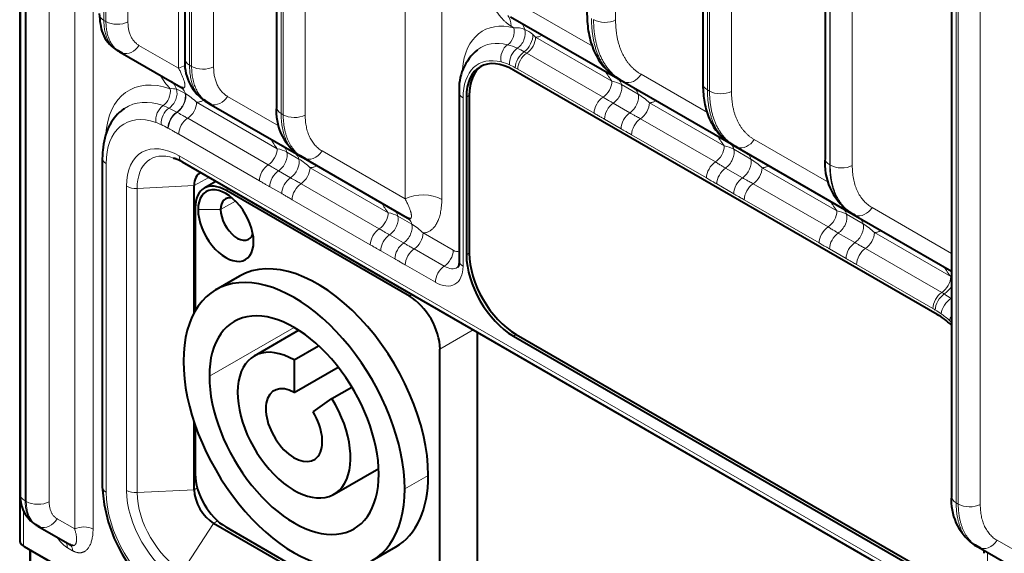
# Model space of a CAD drawing. Header units: millimetres. Extents: x 0 to 594, y -2 to 420.
# Tile 18 of 27: x 411 to 463, y 177 to 205. Entities that reach past the tile are written whole.
import ezdxf

# ---------------------------------------------------------------- set-up
doc = ezdxf.new("R2010")
doc.units = ezdxf.units.MM
for name, color, linetype in [('INGOMBRO_CONNETT', 7, 'Continuous'), ('Livello1', 7, 'Continuous'), ('ME000472', 7, 'Continuous')]:
    doc.layers.add(name, color=color, linetype=linetype)

# ---------------------------------------------------------------- blocks, each defined once
blk = doc.blocks.new('SE3')
at = {"layer": 'INGOMBRO_CONNETT', "color": 7, "linetype": 'Continuous', "lineweight": 40}
for p, q in [((421.698, 196.786), (421.087, 196.434)), ((431.877, 190.748), (422.225, 196.321)), ((420.616, 195.392), (420.616, 189.976)), ((422.938, 191.799), (421.701, 191.084)), ((426.061, 188.954), (423.713, 187.598)), ((435.465, 175.102), (435.465, 188.837)), ((425.813, 187.39), (427.106, 188.137)), ((433.485, 173.959), (433.485, 187.962)), ((425.813, 187.39), (425.813, 185.676)), ((425.813, 185.676), (428.132, 187.015)), ((427.805, 185.355), (428.856, 185.962)), ((426.809, 184.658), (427.805, 185.355)), ((420.616, 183.948), (420.616, 181.389)), ((427.913, 180.324), (430.261, 181.679)), ((422.225, 178.603), (431.877, 173.03)), ((429.926, 176.838), (431.163, 177.553))]:
    blk.add_line(p, q, dxfattribs=at)
at = {"layer": 'INGOMBRO_CONNETT', "color": 7, "linetype": 'Continuous', "lineweight": 13}
for p, q in [((422.225, 196.321), (422.364, 196.401)), ((422.729, 195.755), (421.953, 195.306)), ((420.765, 195.306), (421.953, 195.306)), ((431.877, 190.748), (432.016, 190.829)), ((421.359, 186.533), (425.813, 189.105)), ((433.485, 187.962), (435.233, 188.971)), ((432.867, 181.318), (431.629, 180.603))]:
    blk.add_line(p, q, dxfattribs=at)
at = {"layer": 'INGOMBRO_CONNETT', "color": 7, "linetype": 'Continuous', "lineweight": 40}
for centre, major_axis, start_param, end_param in [((422.225, 194.463), (1.138, -1.97), 2.356194, 3.926991), ((422.225, 194.463), (1.032, -1.788), 0.785398, 3.926991), ((422.819, 194.806), (0.613, -1.061), 2.658331, 3.926991), ((422.225, 194.463), (-1.032, 1.788), 0.785398, 3.926991), ((422.819, 194.806), (-0.612, 1.061), 0.785398, 3.624854), ((427.051, 184.676), (4.113, -7.123), 0.785398, 3.141593), ((425.813, 183.961), (4.113, -7.123), 0.785398, 3.926991), ((431.877, 188.891), (1.138, -1.97), 0.785398, 2.356194), ((425.813, 183.961), (3.15, -5.456), 0.785398, 3.926991), ((425.813, 183.961), (2.1, -3.637), 2.356194, 7.904444), ((425.813, 183.961), (-4.113, 7.123), 0.785398, 3.926991), ((425.813, 183.961), (-3.15, 5.456), 0.785398, 3.926991), ((425.813, 183.961), (1.05, -1.819), 2.356194, 7.904444), ((422.225, 180.46), (-1.137, 1.97), 0.785398, 2.356194), ((427.051, 184.676), (-4.112, 7.123), 3.141593, 3.926991)]:
    blk.add_ellipse(centre, major_axis=major_axis, ratio=0.57735, start_param=start_param, end_param=end_param, dxfattribs=at)
at = {"layer": 'ME000472', "color": 7, "linetype": 'Continuous', "lineweight": 13}
for p, q in [((419.743, 325.538), (419.743, 202.746)), ((415.814, 205.264), (415.814, 320.413)), ((415.924, 320.349), (415.924, 205.2)), ((417.08, 320.332), (417.08, 205.183)), ((420.318, 202.9), (420.318, 311.517)), ((420.428, 311.454), (420.428, 202.837)), ((421.584, 311.436), (421.584, 202.819)), ((425.134, 200.356), (425.134, 250.293)), ((425.244, 250.229), (425.244, 200.293)), ((426.4, 250.212), (426.4, 200.275)), ((414.282, 236.577), (414.282, 178.499)), ((415.245, 236.563), (415.245, 178.484)), ((411.673, 179.979), (411.673, 233.811)), ((411.736, 233.775), (411.736, 179.943)), ((412.94, 233.756), (412.94, 179.924)), ((442.717, 231.354), (442.717, 205.282)), ((460.624, 179.867), (460.624, 229.803)), ((460.734, 229.739), (460.734, 179.803)), ((461.89, 229.722), (461.89, 179.785)), ((447.545, 201.608), (447.545, 229.14)), ((447.656, 229.076), (447.656, 201.544)), ((448.812, 229.059), (448.812, 201.527)), ((453.975, 197.659), (453.975, 228.188)), ((454.004, 228.171), (454.004, 197.642)), ((455.16, 228.154), (455.16, 197.625)), ((431.652, 208.653), (431.652, 195.87)), ((433.579, 207.541), (433.579, 195.841)), ((438.172, 205.823), (441.506, 203.898)), ((415.924, 205.2), (415.814, 205.264)), ((437.225, 204.962), (437.375, 204.875)), ((442.527, 202.062), (438.514, 204.379)), ((417.66, 203.949), (419.743, 202.746)), ((442.057, 201.22), (438.044, 203.537)), ((420.428, 202.837), (420.318, 202.9)), ((441.586, 200.378), (437.573, 202.695)), ((444.06, 202.424), (447.546, 200.411)), ((420.101, 201.409), (420.082, 201.42)), ((443.906, 201.383), (443.033, 201.887)), ((447.545, 201.608), (447.656, 201.544)), ((424.928, 198.506), (420.689, 200.953)), ((422.316, 201.26), (425.026, 199.695)), ((434.697, 201.18), (434.697, 192.321)), ((434.873, 201.221), (435.022, 201.307)), ((443.466, 200.396), (442.594, 200.9)), ((448.432, 198.653), (444.494, 200.927)), ((419.662, 200.423), (419.642, 200.434)), ((425.134, 200.356), (425.244, 200.293)), ((424.458, 197.663), (420.219, 200.111)), ((443.006, 199.561), (442.134, 200.064)), ((447.962, 197.811), (444.024, 200.084)), ((419.202, 199.587), (419.182, 199.598)), ((423.988, 196.821), (419.749, 199.268)), ((447.492, 196.968), (443.554, 199.242)), ((450.002, 198.993), (453.922, 196.73)), ((426.064, 197.967), (425.435, 198.33)), ((427.285, 198.391), (431.652, 195.87)), ((449.83, 197.962), (448.939, 198.477)), ((419.776, 198.132), (477.193, 164.982)), ((415.937, 197.722), (415.937, 180.433)), ((425.625, 196.98), (424.995, 197.343)), ((430.762, 195.138), (426.652, 197.51)), ((449.391, 196.976), (448.499, 197.491)), ((454.357, 195.232), (450.418, 197.506)), ((453.975, 197.659), (454.004, 197.642)), ((421.332, 196.997), (420.561, 196.567)), ((417.007, 180.53), (417.007, 196.533)), ((417.563, 196.416), (420.561, 196.567)), ((417.563, 180.413), (417.563, 196.416)), ((425.165, 196.144), (424.535, 196.508)), ((430.292, 194.295), (426.182, 196.668)), ((448.931, 196.14), (448.039, 196.655)), ((453.886, 194.39), (449.948, 196.664)), ((429.822, 193.453), (425.712, 195.826)), ((453.416, 193.548), (449.478, 195.821)), ((456.198, 195.416), (460.377, 193.003)), ((432.011, 194.533), (431.269, 194.962)), ((455.736, 194.553), (454.863, 195.057)), ((431.571, 193.547), (430.829, 193.975)), ((434.18, 193.164), (432.599, 194.077)), ((455.296, 193.566), (454.424, 194.07)), ((460.337, 191.78), (456.324, 194.097)), ((431.111, 192.711), (430.369, 193.14)), ((433.71, 192.322), (432.129, 193.235)), ((454.836, 192.731), (453.964, 193.234)), ((459.867, 190.937), (455.854, 193.254)), ((434.873, 192.933), (435.022, 193.019)), ((433.24, 191.48), (431.658, 192.393)), ((459.397, 190.095), (455.384, 192.412)), ((437.348, 188.647), (437.497, 188.733)), ((417.563, 180.413), (420.561, 180.564)), ((420.725, 180.655), (420.561, 180.564)), ((411.673, 179.979), (411.736, 179.943)), ((460.624, 179.867), (460.734, 179.803)), ((411.593, 179.45), (411.593, 177.634)), ((413.36, 179.031), (414.282, 178.499)), ((419.953, 176.272), (421.584, 178.793)), ((421.794, 178.919), (421.584, 178.793)), ((411.593, 177.634), (414.035, 176.224)), ((462.775, 177.901), (467.142, 175.38)), ((411.982, 177.362), (411.982, 174.544)), ((414.171, 177.353), (413.898, 177.511)), ((462.273, 176.4), (462.273, 177.257))]:
    blk.add_line(p, q, dxfattribs=at)
at = {"layer": 'ME000472', "color": 7, "linetype": 'Continuous', "lineweight": 40}
for p, q in [((420.072, 311.86), (420.072, 203.243)), ((424.888, 250.636), (424.888, 200.699)), ((411.388, 240.755), (411.388, 177.88)), ((411.416, 234.168), (411.416, 180.336)), ((460.377, 230.146), (460.377, 180.209)), ((447.299, 229.483), (447.299, 201.951)), ((453.729, 228.531), (453.729, 198.002)), ((437.19, 205.456), (442.834, 202.197)), ((416.5, 203.704), (416.796, 203.529)), ((416.678, 203.582), (416.51, 203.678)), ((416.678, 203.582), (419.852, 201.749)), ((459.622, 189.79), (437.348, 202.65)), ((442.834, 202.197), (443.077, 202.057)), ((443.077, 202.057), (448.791, 198.758)), ((434.492, 201.466), (434.492, 192.607)), ((421.122, 201.039), (421.454, 200.839)), ((421.334, 200.893), (421.151, 200.999)), ((421.334, 200.893), (425.815, 198.306)), ((434.873, 201.221), (434.873, 192.933)), ((435.022, 201.307), (435.022, 193.019)), ((448.791, 198.758), (449.02, 198.626)), ((449.02, 198.626), (455.083, 195.125)), ((415.732, 198.008), (415.732, 180.718)), ((419.921, 197.811), (477.338, 164.662)), ((426.056, 198.195), (426.13, 198.149)), ((426.105, 198.139), (426.303, 198.024)), ((426.13, 198.149), (426.424, 197.97)), ((426.303, 198.024), (431.762, 194.873)), ((420.561, 189.878), (420.561, 196.567)), ((455.083, 195.125), (455.216, 195.049)), ((455.216, 195.049), (460.377, 192.068)), ((437.348, 188.647), (459.622, 175.787)), ((437.497, 188.733), (459.77, 175.873)), ((420.561, 180.564), (420.561, 184.109)), ((412.193, 178.748), (412.457, 178.595)), ((412.232, 178.709), (412.337, 178.649)), ((412.337, 178.649), (414.026, 177.673)), ((479.001, 145.644), (421.584, 178.793)), ((411.622, 177.57), (414.064, 176.16)), ((461.545, 177.705), (461.62, 177.659)), ((461.594, 177.649), (461.793, 177.534)), ((461.62, 177.659), (461.914, 177.48)), ((411.92, 177.397), (411.92, 174.63)), ((461.793, 177.534), (467.251, 174.383)), ((462.097, 177.216), (462.097, 177.359))]:
    blk.add_line(p, q, dxfattribs=at)
at = {"layer": 'ME000472', "color": 7, "linetype": 'Continuous', "lineweight": 13}
for centre, radius, start, end in [((437.455, 203.545), 1.333, 68.7539, 93.4582), ((437.407, 203.486), 1.405, 47.2886, 67.7925), ((436.133, 201.92), 3.423, 45.9311, 49.399), ((436.299, 201.137), 2.935, 64.8472, 75.4027), ((435.121, 198.469), 5.851, 61.4912, 65.5087), ((433.146, 195.039), 9.808, 60.0446, 60.9174), ((436.025, 200.424), 2.74, 65.9746, 75.6845), ((435.903, 200.161), 3.03, 59.4662, 65.9006), ((456.979, 236.294), 38.801, 239.7671, 239.9903), ((446.332, 204.964), 4.785, 209.9359, 217.3273), ((422.746, 204.731), 4.615, 210.8502, 221.6841), ((442.305, 200.606), 1.474, 60.3745, 81.3357), ((419.409, 200.919), 0.752, 72.7869, 98.3917), ((418.572, 198.852), 2.979, 59.5451, 69.1745), ((418.369, 198.568), 3.328, 45.7843, 58.625), ((442.173, 198.541), 3.328, 45.7844, 58.6248), ((417.787, 197.606), 3.368, 64.5034, 70.2542), ((417.079, 196.014), 5.11, 59.8851, 65.0162), ((417.4, 196.558), 3.524, 66.0774, 70.94), ((417.268, 196.292), 3.821, 59.9267, 65.881), ((428.734, 201.407), 4.785, 209.904, 217.3274), ((452.237, 201.555), 4.785, 209.9359, 217.3273), ((424.706, 197.049), 1.473, 60.3742, 81.3358), ((448.21, 197.196), 1.474, 60.3745, 81.3357), ((424.331, 195.125), 3.328, 45.7843, 58.625), ((448.098, 195.121), 3.328, 45.7844, 58.6248), ((458.162, 198.134), 4.785, 209.9359, 217.3274), ((434.567, 198.039), 4.785, 209.904, 217.3274), ((454.135, 193.776), 1.474, 60.3745, 81.3357), ((430.54, 193.681), 1.473, 60.3742, 81.3358), ((430.278, 191.692), 3.328, 45.7843, 58.625), ((454.003, 191.711), 3.328, 45.7844, 58.6248), ((464.142, 194.681), 4.785, 209.9359, 217.3274), ((459.912, 189.463), 2.355, 78.5867, 79.5974), ((455.116, 182.722), 9.49, 59.0688, 59.9589), ((456.219, 184.743), 7.191, 54.9344, 58.3324), ((457.434, 186.388), 5.147, 55.1064, 55.4809), ((478.651, 223.457), 38.52, 240.0094, 240.2337), ((457.769, 186.931), 3.554, 54.5638, 60.3446), ((456.98, 185.849), 4.893, 47.7973, 54.3927)]:
    blk.add_arc(centre, radius, start, end, dxfattribs=at)
at = {"layer": 'ME000472', "color": 7, "linetype": 'Continuous', "lineweight": 40}
for centre, radius, start, end in [((437.134, 201.662), 2.65, 129.2572, 184.2487), ((422.537, 203.051), 2.474, 175.1551, 233.4027), ((444.486, 204.583), 2.883, 232.39, 243.103), ((427.697, 200.469), 2.821, 174.9291, 233.4298), ((450.308, 200.939), 2.639, 232.548, 243.3378), ((419.095, 196.501), 1.55, 57.7687, 74.8558), ((456.884, 197.734), 3.168, 174.7544, 233.4503), ((456.384, 197.149), 2.395, 232.7355, 243.6156), ((423.585, 181.101), 7.862, 182.7882, 237.2118), ((413.209, 180.221), 1.797, 175.9763, 233.2968), ((463.187, 179.979), 2.821, 174.9291, 233.4298)]:
    blk.add_arc(centre, radius, start, end, dxfattribs=at)
at = {"layer": 'ME000472', "color": 7, "linetype": 'Continuous', "lineweight": 13}
for centre, major_axis, ratio, start_param, end_param in [((416.408, 205.607), (0.84, 0), 0.57735, 3.14159, 3.926991), ((436.235, 204.391), (-0.7, -1.212), 0.57735, 2.356194, 2.969268), ((416.518, 205.543), (0.84, 0), 0.57735, 3.926991, 5.445427), ((438.387, 200.135), (2.644, -4.579), 0.57735, 2.630401, 3.833562), ((436.977, 203.962), (-0.7, -1.212), 0.57735, 2.594087, 2.975808), ((442.155, 205.643), (0.84, 0), 0.57735, 3.926992, 5.445427), ((436.88, 204.59), (0.171, 0.679), 0.712118, 3.796853, 5.317629), ((437.458, 204.375), (0.3, 0.633), 0.655124, 3.942732, 5.685693), ((437.889, 204.165), (0.329, 0.618), 0.550919, 3.960799, 5.579738), ((437.917, 199.863), (2.294, -3.974), 0.57735, 2.630401, 3.209785), ((437.197, 203.365), (-0.171, -0.679), 0.712118, 3.796853, 5.317629), ((438.019, 204.094), (0.35, 0.606), 0.577351, 3.977012, 5.497788), ((417.098, 204.309), (0.42, 0.727), 0.794556, 3.311574, 4.675373), ((437.635, 203.212), (-0.283, -0.64), 0.640313, 3.925962, 5.43263), ((437.938, 203.056), (-0.352, -0.605), 0.574745, 3.982272, 5.500029), ((438.068, 202.98), (-0.35, -0.606), 0.577351, 3.977012, 5.497787), ((420.912, 203.243), (0.84, 0), 0.57735, 3.14159, 3.926991), ((437.447, 199.592), (1.945, -3.368), 0.57735, 2.630401, 3.926991), ((420.68, 202.145), (-1.4, 0), 0.57735, 5.145473, 5.445427), ((421.022, 203.18), (0.84, 0), 0.57735, 3.926991, 5.445427), ((443.497, 202.784), (0.42, 0.727), 0.794556, 3.311706, 4.675373), ((420.123, 196.391), (2.994, -5.185), 0.57735, 2.552032, 3.849179), ((418.668, 200.816), (0.7, 1.212), 0.57735, 5.73187, 6.110948), ((442.032, 201.777), (0.35, 0.606), 0.57735, 3.977012, 5.497787), ((442.084, 201.014), (-0.7, -1.212), 0.57735, 2.644545, 2.969697), ((448.139, 201.951), (0.84, 0), 0.57735, 3.14159, 3.926991), ((418.804, 201.377), (0.23, 0.661), 0.67866, 3.857943, 5.378718), ((419.15, 201.226), (0.301, 0.632), 0.653007, 3.943393, 5.683095), ((419.607, 200.984), (0.35, 0.606), 0.57735, 3.997693, 5.786137), ((419.627, 200.973), (0.35, 0.606), 0.57735, 3.997693, 5.786137), ((419.152, 200.536), (0.7, 1.212), 0.57735, 5.786137, 6.117375), ((435.192, 201.466), (0.7, 0), 0.57735, 3.141398, 3.926991), ((442.559, 201.45), (0.35, 0.606), 0.577351, 3.997693, 5.786138), ((443.431, 200.946), (0.35, 0.606), 0.57735, 3.997693, 5.786137), ((442.957, 200.51), (-0.7, -1.212), 0.57735, 2.644545, 2.977154), ((448.25, 201.887), (0.84, 0), 0.57735, 3.926992, 5.445427), ((419.653, 196.12), (2.644, -4.58), 0.57735, 2.552032, 3.185185), ((420.195, 200.667), (0.35, 0.606), 0.577351, 3.977012, 5.497788), ((421.754, 201.62), (0.42, 0.727), 0.794556, 3.311705, 4.675373), ((442.081, 200.664), (-0.35, -0.606), 0.57735, 3.977012, 5.497787), ((442.629, 200.35), (-0.35, -0.606), 0.577351, 3.997692, 5.497787), ((443.999, 200.641), (0.35, 0.606), 0.577351, 3.977012, 5.497787), ((419.182, 195.848), (2.295, -3.975), 0.57735, 2.552032, 3.926991), ((419.046, 200.174), (-0.23, -0.661), 0.67866, 3.857943, 5.378718), ((419.324, 200.065), (-0.285, -0.639), 0.638798, 3.927381, 5.434495), ((419.677, 199.884), (-0.35, -0.606), 0.577351, 3.997692, 5.497787), ((419.697, 199.873), (-0.35, -0.606), 0.57735, 3.997693, 5.497787), ((425.728, 200.699), (0.84, 0), 0.57735, 3.141595, 3.926991), ((443.501, 199.846), (-0.35, -0.606), 0.57735, 3.997693, 5.497787), ((420.244, 199.554), (-0.35, -0.606), 0.577352, 3.97701, 5.497785), ((425.838, 200.636), (0.84, 0), 0.57735, 3.926992, 5.445427), ((444.049, 199.528), (-0.35, -0.606), 0.577353, 3.97701, 5.497785), ((449.44, 199.353), (0.42, 0.727), 0.794556, 3.311677, 4.675373), ((419.776, 194.934), (1.958, -3.392), 0.57735, 2.356194, 3.926991), ((419.953, 195.036), (1.69, -2.928), 0.57735, 2.556151, 3.926991), ((424.433, 198.22), (0.35, 0.606), 0.57735, 3.977012, 5.497787), ((424.96, 197.893), (0.35, 0.606), 0.57735, 3.997692, 5.786137), ((424.486, 197.457), (0.7, 1.212), 0.57735, 5.786137, 6.110948), ((426.723, 198.752), (0.42, 0.727), 0.794556, 3.141593, 4.675373), ((447.937, 198.367), (0.35, 0.606), 0.57735, 3.977012, 5.497787), ((448.464, 198.041), (0.35, 0.606), 0.577351, 3.997693, 5.786138), ((447.99, 197.604), (-0.7, -1.212), 0.57735, 2.644545, 2.969697), ((416.432, 198.008), (0.7, 0), 0.57735, 3.141399, 3.926991), ((420.271, 198.418), (0.35, 0.606), 0.57735, 2.356195, 3.141593), ((425.59, 197.53), (0.35, 0.606), 0.57735, 3.997693, 5.786137), ((425.115, 197.094), (0.7, 1.212), 0.57735, 5.786137, 6.117375), ((447.987, 197.254), (-0.35, -0.606), 0.57735, 3.977012, 5.497787), ((449.356, 197.526), (0.35, 0.606), 0.57735, 3.997693, 5.786137), ((448.881, 197.089), (-0.7, -1.212), 0.57735, 2.644545, 2.977154), ((454.569, 198.002), (0.84, 0), 0.57735, 3.14159, 3.926991), ((424.483, 197.107), (-0.35, -0.606), 0.57735, 3.977012, 5.497787), ((425.03, 196.794), (-0.35, -0.606), 0.57735, 3.997693, 5.497787), ((426.157, 197.225), (0.35, 0.606), 0.577351, 3.977012, 5.497788), ((448.534, 196.941), (-0.35, -0.606), 0.577351, 3.997692, 5.497787), ((449.924, 197.22), (0.35, 0.606), 0.577351, 3.977012, 5.497787), ((454.598, 197.985), (0.84, 0), 0.57735, 3.926992, 5.445427), ((425.66, 196.43), (-0.35, -0.606), 0.57735, 3.997693, 5.497787), ((449.426, 196.426), (-0.35, -0.606), 0.57735, 3.997693, 5.497787), ((417.502, 196.819), (-0.7, 0), 0.57735, 0.785398, 1.658063), ((426.207, 196.112), (-0.35, -0.606), 0.577352, 3.97701, 5.497785), ((449.973, 196.107), (-0.35, -0.606), 0.577353, 3.97701, 5.497785), ((432.589, 195.269), (-1.4, 0), 0.57735, 3.926991, 5.445427), ((430.32, 194.089), (0.7, 1.212), 0.57735, 5.786137, 6.110948), ((453.862, 194.947), (0.35, 0.606), 0.57735, 3.977012, 5.497787), ((453.914, 194.184), (-0.7, -1.212), 0.57735, 2.644545, 2.969697), ((455.636, 195.776), (0.42, 0.727), 0.794556, 3.311645, 4.675373), ((430.267, 194.852), (0.35, 0.606), 0.57735, 3.977012, 5.497787), ((430.794, 194.525), (0.35, 0.606), 0.57735, 3.997692, 5.786137), ((431.062, 193.66), (0.7, 1.212), 0.57735, 5.786137, 6.117375), ((454.389, 194.62), (0.35, 0.606), 0.577351, 3.997693, 5.786138), ((454.787, 193.68), (-0.7, -1.212), 0.57735, 2.644545, 2.977154), ((430.317, 193.739), (-0.35, -0.606), 0.57735, 3.977012, 5.497787), ((431.536, 194.097), (0.35, 0.606), 0.57735, 3.997693, 5.786137), ((453.911, 193.834), (-0.35, -0.606), 0.57735, 3.977012, 5.497787), ((455.261, 194.116), (0.35, 0.606), 0.57735, 3.997693, 5.786137), ((430.864, 193.425), (-0.35, -0.606), 0.57735, 3.997693, 5.497787), ((432.104, 193.791), (0.35, 0.606), 0.577351, 3.977012, 5.497788), ((454.458, 193.52), (-0.35, -0.606), 0.577351, 3.997692, 5.497787), ((455.829, 193.811), (0.35, 0.606), 0.577351, 3.977012, 5.497787), ((431.606, 192.997), (-0.35, -0.606), 0.57735, 3.997693, 5.497787), ((432.153, 192.678), (-0.35, -0.606), 0.577352, 3.97701, 5.497785), ((433.685, 192.878), (0.35, 0.606), 0.57735, 3.977012, 5.497787), ((434.18, 193.705), (-0.331, 0.574), 0.57735, 2.356194, 3.084068), ((455.331, 193.016), (-0.35, -0.606), 0.57735, 3.997693, 5.497787), ((455.879, 192.698), (-0.35, -0.606), 0.577353, 3.97701, 5.497785), ((435.192, 192.607), (0.7, 0), 0.57735, 3.141593, 3.926991), ((433.735, 191.765), (-0.35, -0.606), 0.57735, 3.977012, 5.497787), ((433.24, 193.162), (-1.03, 1.785), 0.57735, 2.356194, 3.926991), ((433.71, 193.434), (-0.681, 1.179), 0.57735, 2.356194, 3.175024), ((459.842, 191.494), (0.35, 0.606), 0.57735, 3.977012, 5.497787), ((459.965, 191.419), (0.371, 0.593), 0.602729, 4.001262, 4.872046), ((459.892, 190.381), (-0.35, -0.606), 0.57735, 3.977012, 5.497787), ((460.022, 190.306), (-0.348, -0.608), 0.579943, 3.977763, 5.495526), ((460.324, 190.113), (-0.406, -0.57), 0.506623, 4.042774, 5.549448), ((460.375, 191.143), (0.392, 0.58), 0.49161, 4.030334, 4.087201), ((460.763, 189.759), (-0.469, -0.52), 0.399445, 5.145061, 5.601922), ((459.523, 186.846), (1.945, -3.368), 0.57735, -4.242963, -4.201198), ((416.432, 180.718), (0.7, 0), 0.57735, 3.141593, 3.926991), ((412.291, 180.336), (0.875, 0), 0.57735, 3.141593, 3.926991), ((419.182, 178.559), (-2.295, 3.975), 0.57735, 0.785398, 2.356194), ((419.776, 178.93), (1.958, -3.392), 0.57735, 3.926991, 5.497787), ((417.502, 180.815), (-0.7, 0), 0.57735, 0.785398, 1.658063), ((419.953, 179.033), (1.69, -2.928), 0.57735, 3.926991, 5.497787), ((461.217, 180.209), (0.84, 0), 0.57735, 3.141595, 3.926991), ((412.355, 180.3), (0.875, 0), 0.57735, 3.926991, 5.445427), ((461.328, 180.146), (0.84, 0), 0.57735, 3.926992, 5.445427), ((412.774, 179.407), (0.437, 0.758), 0.794556, 3.311333, 4.675373), ((414.75, 178.198), (-0.7, 0), 0.57735, 3.926991, 5.445427), ((411.692, 177.691), (0.07, 0.121), 0.57735, 2.356195, 3.10616), ((413.403, 177.225), (0.35, 0.606), 0.57735, 5.497787, 6.283182), ((413.676, 177.067), (0.35, 0.606), 0.57735, 5.497787, 6.116458), ((462.213, 178.262), (0.42, 0.727), 0.794556, 3.141593, 4.675373)]:
    blk.add_ellipse(centre, major_axis=major_axis, ratio=ratio, start_param=start_param, end_param=end_param, dxfattribs=at)
at = {"layer": 'ME000472', "color": 7, "linetype": 'Continuous', "lineweight": 40}
for centre, major_axis, ratio, start_param, end_param in [((436.977, 203.962), (-0.7, -1.212), 0.57735, 2.975808, 3.141594), ((416.93, 204.406), (0.42, 0.727), 0.837317, 2.963735, 3.141595), ((417.098, 204.309), (0.42, 0.727), 0.794556, 3.141593, 3.311574), ((437.348, 199.792), (1.75, -3.031), 0.57735, 2.356194, 3.926991), ((437.497, 199.878), (1.75, -3.031), 0.57735, 3.184032, 3.926991), ((418.668, 200.816), (0.7, 1.212), 0.57735, 6.110948, 6.283183), ((443.254, 202.925), (0.42, 0.727), 0.837317, 2.963519, 3.141595), ((442.084, 201.014), (-0.7, -1.212), 0.57735, 2.969697, 3.141594), ((443.497, 202.784), (0.42, 0.727), 0.794556, 3.141593, 3.311706), ((419.152, 200.536), (0.7, 1.212), 0.57735, 6.117375, 6.283184), ((442.957, 200.51), (-0.7, -1.212), 0.57735, 2.977154, 3.141594), ((421.571, 201.726), (0.42, 0.727), 0.837317, 2.963722, 3.141595), ((421.754, 201.62), (0.42, 0.727), 0.794556, 3.141593, 3.311705), ((449.211, 199.485), (0.42, 0.727), 0.837317, 2.963582, 3.141596), ((447.99, 197.604), (-0.7, -1.212), 0.57735, 2.969697, 3.141594), ((424.486, 197.457), (0.7, 1.212), 0.57735, 6.110948, 6.283183), ((425.115, 197.094), (0.7, 1.212), 0.57735, 6.117375, 6.283184), ((449.44, 199.353), (0.42, 0.727), 0.794556, 3.141593, 3.311677), ((448.881, 197.089), (-0.7, -1.212), 0.57735, 2.977154, 3.141594), ((419.953, 195.036), (1.69, -2.928), 0.57735, -3.776786, -3.727035), ((426.525, 198.866), (0.42, 0.727), 0.837317, 2.963687, 3.141596), ((421.584, 195.977), (0.723, -1.252), 0.57735, 3.09275, 3.926991), ((430.32, 194.089), (0.7, 1.212), 0.57735, 6.110948, 6.283183), ((453.914, 194.184), (-0.7, -1.212), 0.57735, 2.969697, 3.141594), ((431.062, 193.66), (0.7, 1.212), 0.57735, 6.117375, 6.283184), ((455.636, 195.776), (0.42, 0.727), 0.794556, 3.141593, 3.311645), ((454.787, 193.68), (-0.7, -1.212), 0.57735, 2.977154, 3.141594), ((437.348, 191.505), (-1.75, 3.031), 0.57735, 0.785398, 2.356194), ((437.497, 191.59), (-1.75, 3.031), 0.57735, 0.785398, 2.356194), ((459.622, 186.932), (1.75, -3.031), 0.57735, 2.045928, 2.356194), ((421.584, 179.974), (0.723, -1.252), 0.57735, 3.926991, 5.497787), ((412.669, 179.467), (0.438, 0.758), 0.837317, 2.963695, 3.141595), ((412.774, 179.407), (0.437, 0.758), 0.794556, 3.14159, 3.311333), ((411.692, 177.691), (0.07, 0.121), 0.57735, 3.10616, 3.141593), ((413.676, 177.067), (0.35, 0.606), 0.57735, 6.116458, 6.283182), ((462.014, 178.376), (0.42, 0.727), 0.837317, 2.963687, 3.141596)]:
    blk.add_ellipse(centre, major_axis=major_axis, ratio=ratio, start_param=start_param, end_param=end_param, dxfattribs=at)
for points, knots in [([(415.568, 205.621), (415.6, 205.221), (415.655, 204.691), (416.012, 204.068), (416.262, 203.865), (416.419, 203.745)], [0, 0, 0, 0, 0.457635, 0.71881, 1, 1, 1, 1]), ([(441.205, 205.734), (441.218, 205.353), (441.25, 204.686), (441.523, 203.698), (442.013, 202.824), (442.469, 202.468), (442.751, 202.26)], [0, 0, 0, 0, 0.223164, 0.464248, 0.723312, 1, 1, 1, 1]), ([(416.533, 203.679), (416.55, 203.666), (416.597, 203.631), (416.646, 203.6), (416.678, 203.582)], [0.8941568, 0.8941568, 0.8941568, 0.8941568, 0.9333333, 1, 1, 1, 1]), ([(442.762, 202.272), (442.765, 202.269), (442.817, 202.228), (442.92, 202.153), (443.024, 202.087), (443.077, 202.057)], [0.8848672, 0.8848672, 0.8848672, 0.8848672, 0.8888889, 0.9444444, 1, 1, 1, 1]), ([(447.3, 201.975), (447.311, 201.632), (447.34, 201.029), (447.589, 200.133), (448.035, 199.338), (448.45, 199.012), (448.706, 198.821)], [0, 0, 0, 0, 0.222721, 0.463663, 0.722889, 1, 1, 1, 1]), ([(419.978, 201.704), (419.974, 201.704), (419.965, 201.705), (419.95, 201.707), (419.931, 201.712), (419.913, 201.719), (419.893, 201.727), (419.873, 201.737), (419.859, 201.744), (419.852, 201.749)], [0.7715817, 0.7715817, 0.7715817, 0.7715817, 0.7931034, 0.8275862, 0.862069, 0.8965517, 0.9310345, 0.9655172, 1, 1, 1, 1]), ([(421.166, 201.006), (421.187, 200.99), (421.241, 200.95), (421.299, 200.914), (421.334, 200.893)], [0.8977843, 0.8977843, 0.8977843, 0.8977843, 0.9375, 1, 1, 1, 1]), ([(416.898, 200.612), (416.837, 200.576), (416.64, 200.459), (416.34, 200.124), (416.045, 199.643), (415.843, 199.076), (415.746, 198.508), (415.735, 198.163), (415.732, 198.008)], [0, 0, 0, 0, 0.068717, 0.263454, 0.459606, 0.661722, 0.871197, 1, 1, 1, 1]), ([(448.735, 198.82), (448.779, 198.785), (448.872, 198.717), (448.969, 198.655), (449.02, 198.626)], [0.8844742, 0.8844742, 0.8844742, 0.8844742, 0.9411765, 1, 1, 1, 1]), ([(425.941, 198.261), (425.937, 198.261), (425.928, 198.262), (425.912, 198.265), (425.894, 198.269), (425.875, 198.276), (425.856, 198.284), (425.836, 198.294), (425.822, 198.302), (425.815, 198.306)], [0.7715817, 0.7715817, 0.7715817, 0.7715817, 0.7931034, 0.8275862, 0.862069, 0.8965517, 0.9310345, 0.9655172, 1, 1, 1, 1]), ([(454.962, 195.222), (455.001, 195.19), (455.084, 195.129), (455.171, 195.075), (455.216, 195.049)], [0.8841048, 0.8841048, 0.8841048, 0.8841048, 0.9411765, 1, 1, 1, 1]), ([(431.887, 194.828), (431.884, 194.828), (431.874, 194.829), (431.859, 194.831), (431.841, 194.836), (431.822, 194.843), (431.803, 194.851), (431.783, 194.861), (431.769, 194.869), (431.762, 194.873)], [0.7715817, 0.7715817, 0.7715817, 0.7715817, 0.7931034, 0.8275862, 0.862069, 0.8965517, 0.9310345, 0.9655172, 1, 1, 1, 1]), ([(434.492, 192.607), (434.49, 192.557), (434.486, 192.436), (434.441, 192.295), (434.415, 192.27), (434.414, 192.269), (434.415, 192.269)], [0, 0, 0, 0, 0.1741424, 0.502442, 0.8412085, 0.9390437, 0.9390437, 0.9390437, 0.9390437]), ([(412.217, 178.73), (412.23, 178.719), (412.269, 178.69), (412.31, 178.664), (412.337, 178.649)], [0.8903379, 0.8903379, 0.8903379, 0.8903379, 0.9285714, 1, 1, 1, 1]), ([(411.395, 177.862), (411.396, 177.851), (411.399, 177.811), (411.438, 177.734), (411.513, 177.642), (411.58, 177.597), (411.619, 177.571)], [0, 0, 0, 0, 0.0927, 0.400451, 0.703848, 1, 1, 1, 1]), ([(414.191, 177.62), (414.187, 177.62), (414.175, 177.621), (414.154, 177.623), (414.129, 177.628), (414.104, 177.636), (414.079, 177.646), (414.053, 177.659), (414.035, 177.668), (414.026, 177.673)], [0.75, 0.75, 0.75, 0.75, 0.7692308, 0.8076923, 0.8461538, 0.8846154, 0.9230769, 0.9615385, 1, 1, 1, 1])]:
    blk.add_open_spline(points, degree=3, knots=knots, dxfattribs=at)
at = {"layer": 'ME000472', "color": 7, "linetype": 'Continuous', "lineweight": 13}
for points, knots in [([(436.333, 205.937), (436.34, 205.925), (436.369, 205.874), (436.422, 205.788), (436.492, 205.683), (436.562, 205.585), (436.631, 205.496), (436.698, 205.414), (436.764, 205.34), (436.828, 205.274), (436.889, 205.215), (436.948, 205.162), (437.005, 205.114), (437.061, 205.07), (437.116, 205.031), (437.17, 204.995), (437.206, 204.973), (437.225, 204.962)], [0.5069054, 0.5069054, 0.5069054, 0.5069054, 0.5172414, 0.5517241, 0.5862069, 0.6206897, 0.6551724, 0.6896552, 0.7241379, 0.7586207, 0.7931034, 0.8275862, 0.862069, 0.8965517, 0.9310345, 0.9655172, 1, 1, 1, 1]), ([(415.924, 205.2), (415.924, 205.151), (415.926, 205.052), (415.937, 204.909), (415.954, 204.77), (415.979, 204.635), (416.01, 204.507), (416.049, 204.384), (416.094, 204.266), (416.145, 204.156), (416.203, 204.052), (416.267, 203.954), (416.338, 203.864), (416.414, 203.782), (416.48, 203.721), (416.521, 203.688), (416.533, 203.679)], [0, 0, 0, 0, 0.0666667, 0.1333333, 0.2, 0.2666667, 0.3333333, 0.4, 0.4666667, 0.5333333, 0.6, 0.6666667, 0.7333333, 0.8, 0.8666667, 0.8941568, 0.8941568, 0.8941568, 0.8941568]), ([(441.561, 205.3), (441.561, 205.217), (441.564, 205.052), (441.579, 204.811), (441.604, 204.576), (441.638, 204.348), (441.682, 204.126), (441.736, 203.912), (441.799, 203.706), (441.871, 203.508), (441.953, 203.319), (442.044, 203.138), (442.144, 202.967), (442.253, 202.806), (442.37, 202.654), (442.496, 202.513), (442.626, 202.385), (442.717, 202.308), (442.762, 202.272)], [0, 0, 0, 0, 0.0555556, 0.1111111, 0.1666667, 0.2222222, 0.2777778, 0.3333333, 0.3888889, 0.4444444, 0.5, 0.5555556, 0.6111111, 0.6666667, 0.7222222, 0.7777778, 0.8333333, 0.8848672, 0.8848672, 0.8848672, 0.8848672]), ([(438.514, 204.379), (438.536, 204.38), (438.581, 204.384), (438.649, 204.395), (438.717, 204.414), (438.786, 204.441), (438.835, 204.466), (438.862, 204.481), (438.866, 204.484)], [0, 0, 0, 0, 0.05, 0.1, 0.15, 0.2, 0.25, 0.2593188, 0.2593188, 0.2593188, 0.2593188]), ([(419.743, 202.746), (419.76, 202.713), (419.794, 202.648), (419.84, 202.554), (419.882, 202.464), (419.92, 202.379), (419.954, 202.298), (419.983, 202.223), (420.008, 202.152), (420.029, 202.088), (420.045, 202.029), (420.058, 201.975), (420.067, 201.927), (420.073, 201.884), (420.075, 201.847), (420.074, 201.814), (420.07, 201.786), (420.064, 201.762), (420.055, 201.743), (420.044, 201.728), (420.031, 201.717), (420.017, 201.709), (420.001, 201.705), (419.988, 201.704), (419.98, 201.704), (419.978, 201.704)], [0, 0, 0, 0, 0.0344828, 0.0689655, 0.1034483, 0.137931, 0.1724138, 0.2068966, 0.2413793, 0.2758621, 0.3103448, 0.3448276, 0.3793103, 0.4137931, 0.4482759, 0.4827586, 0.5172414, 0.5517241, 0.5862069, 0.6206897, 0.6551724, 0.6896552, 0.7241379, 0.7586207, 0.7715817, 0.7715817, 0.7715817, 0.7715817]), ([(420.428, 202.837), (420.428, 202.781), (420.431, 202.67), (420.442, 202.508), (420.46, 202.35), (420.486, 202.198), (420.52, 202.052), (420.56, 201.911), (420.608, 201.776), (420.662, 201.648), (420.724, 201.527), (420.792, 201.413), (420.867, 201.306), (420.948, 201.207), (421.036, 201.116), (421.11, 201.05), (421.154, 201.015), (421.166, 201.006)], [0, 0, 0, 0, 0.0625, 0.125, 0.1875, 0.25, 0.3125, 0.375, 0.4375, 0.5, 0.5625, 0.625, 0.6875, 0.75, 0.8125, 0.875, 0.8977843, 0.8977843, 0.8977843, 0.8977843]), ([(447.656, 201.544), (447.656, 201.465), (447.659, 201.308), (447.674, 201.079), (447.699, 200.856), (447.733, 200.64), (447.778, 200.431), (447.832, 200.229), (447.895, 200.036), (447.968, 199.851), (448.051, 199.674), (448.142, 199.507), (448.243, 199.35), (448.352, 199.202), (448.469, 199.065), (448.595, 198.938), (448.686, 198.86), (448.733, 198.822), (448.735, 198.82)], [0, 0, 0, 0, 0.0588235, 0.1176471, 0.1764706, 0.2352941, 0.2941176, 0.3529412, 0.4117647, 0.4705882, 0.5294118, 0.5882353, 0.6470588, 0.7058824, 0.7647059, 0.8235294, 0.8823529, 0.8844742, 0.8844742, 0.8844742, 0.8844742]), ([(421.133, 201.121), (421.121, 201.111), (421.086, 201.085), (421.029, 201.049), (420.962, 201.014), (420.893, 200.988), (420.824, 200.969), (420.756, 200.957), (420.712, 200.954), (420.689, 200.953)], [0.6711823, 0.6711823, 0.6711823, 0.6711823, 0.7, 0.75, 0.8, 0.85, 0.9, 0.95, 1, 1, 1, 1]), ([(444.494, 200.927), (444.516, 200.927), (444.561, 200.931), (444.629, 200.943), (444.698, 200.961), (444.766, 200.988), (444.816, 201.013), (444.842, 201.028), (444.846, 201.031)], [0, 0, 0, 0, 0.05, 0.1, 0.15, 0.2, 0.25, 0.2593177, 0.2593177, 0.2593177, 0.2593177]), ([(427.003, 197.614), (426.999, 197.612), (426.973, 197.596), (426.924, 197.572), (426.856, 197.545), (426.787, 197.526), (426.719, 197.515), (426.674, 197.511), (426.652, 197.51)], [0.7416941, 0.7416941, 0.7416941, 0.7416941, 0.75, 0.8, 0.85, 0.9, 0.95, 1, 1, 1, 1]), ([(450.418, 197.506), (450.441, 197.507), (450.485, 197.51), (450.553, 197.522), (450.622, 197.541), (450.69, 197.567), (450.74, 197.592), (450.766, 197.608), (450.771, 197.61)], [0, 0, 0, 0, 0.05, 0.1, 0.15, 0.2, 0.25, 0.2593177, 0.2593177, 0.2593177, 0.2593177]), ([(454.004, 197.642), (454.004, 197.572), (454.007, 197.432), (454.02, 197.229), (454.042, 197.03), (454.073, 196.838), (454.113, 196.652), (454.161, 196.473), (454.217, 196.301), (454.282, 196.137), (454.355, 195.98), (454.436, 195.832), (454.526, 195.692), (454.622, 195.561), (454.727, 195.439), (454.838, 195.326), (454.919, 195.257), (454.961, 195.223), (454.962, 195.222)], [0, 0, 0, 0, 0.0588235, 0.1176471, 0.1764706, 0.2352941, 0.2941176, 0.3529412, 0.4117647, 0.4705882, 0.5294118, 0.5882353, 0.6470588, 0.7058824, 0.7647059, 0.8235294, 0.8823529, 0.8841048, 0.8841048, 0.8841048, 0.8841048]), ([(431.652, 195.87), (431.67, 195.837), (431.703, 195.772), (431.749, 195.678), (431.791, 195.589), (431.829, 195.503), (431.863, 195.423), (431.892, 195.347), (431.917, 195.277), (431.938, 195.212), (431.955, 195.153), (431.968, 195.099), (431.977, 195.051), (431.982, 195.008), (431.984, 194.971), (431.983, 194.938), (431.98, 194.91), (431.973, 194.886), (431.964, 194.867), (431.953, 194.852), (431.94, 194.841), (431.926, 194.833), (431.91, 194.829), (431.897, 194.828), (431.889, 194.828), (431.887, 194.828)], [0, 0, 0, 0, 0.0344828, 0.0689655, 0.1034483, 0.137931, 0.1724138, 0.2068966, 0.2413793, 0.2758621, 0.3103448, 0.3448276, 0.3793103, 0.4137931, 0.4482759, 0.4827586, 0.5172414, 0.5517241, 0.5862069, 0.6206897, 0.6551724, 0.6896552, 0.7241379, 0.7586207, 0.7715817, 0.7715817, 0.7715817, 0.7715817]), ([(456.324, 194.097), (456.346, 194.097), (456.391, 194.101), (456.459, 194.113), (456.527, 194.131), (456.596, 194.158), (456.645, 194.183), (456.672, 194.198), (456.676, 194.201)], [0, 0, 0, 0, 0.05, 0.1, 0.15, 0.2, 0.25, 0.2593177, 0.2593177, 0.2593177, 0.2593177]), ([(411.736, 179.943), (411.736, 179.9), (411.738, 179.816), (411.748, 179.693), (411.764, 179.575), (411.786, 179.461), (411.815, 179.352), (411.85, 179.249), (411.891, 179.151), (411.938, 179.059), (411.991, 178.973), (412.049, 178.894), (412.113, 178.822), (412.17, 178.768), (412.206, 178.739), (412.217, 178.73)], [0, 0, 0, 0, 0.0714286, 0.1428571, 0.2142857, 0.2857143, 0.3571429, 0.4285714, 0.5, 0.5714286, 0.6428571, 0.7142857, 0.7857143, 0.8571429, 0.8903379, 0.8903379, 0.8903379, 0.8903379]), ([(414.282, 178.499), (414.291, 178.467), (414.309, 178.406), (414.331, 178.318), (414.349, 178.234), (414.362, 178.155), (414.372, 178.082), (414.378, 178.013), (414.38, 177.951), (414.378, 177.895), (414.373, 177.844), (414.365, 177.8), (414.355, 177.761), (414.342, 177.727), (414.327, 177.699), (414.31, 177.675), (414.291, 177.656), (414.27, 177.641), (414.249, 177.63), (414.226, 177.624), (414.207, 177.621), (414.195, 177.62), (414.191, 177.62)], [0, 0, 0, 0, 0.0384615, 0.0769231, 0.1153846, 0.1538462, 0.1923077, 0.2307692, 0.2692308, 0.3076923, 0.3461538, 0.3846154, 0.4230769, 0.4615385, 0.5, 0.5384615, 0.5769231, 0.6153846, 0.6538462, 0.6923077, 0.7307692, 0.75, 0.75, 0.75, 0.75]), ([(411.388, 177.903), (411.388, 177.894), (411.39, 177.875), (411.396, 177.846), (411.407, 177.817), (411.423, 177.788), (411.442, 177.76), (411.465, 177.733), (411.491, 177.706), (411.522, 177.681), (411.555, 177.656), (411.58, 177.641), (411.593, 177.634)], [0.5022313, 0.5022313, 0.5022313, 0.5022313, 0.55, 0.6, 0.65, 0.7, 0.75, 0.8, 0.85, 0.9, 0.95, 1, 1, 1, 1]), ([(413.898, 177.511), (413.883, 177.52), (413.851, 177.539), (413.804, 177.571), (413.756, 177.607), (413.707, 177.647), (413.658, 177.692), (413.607, 177.741), (413.556, 177.796), (413.504, 177.856), (413.452, 177.922), (413.411, 177.978), (413.387, 178.012), (413.382, 178.02)], [0, 0, 0, 0, 0.0384615, 0.0769231, 0.1153846, 0.1538462, 0.1923077, 0.2307692, 0.2692308, 0.3076923, 0.3461538, 0.3846154, 0.3971438, 0.3971438, 0.3971438, 0.3971438])]:
    blk.add_open_spline(points, degree=3, knots=knots, dxfattribs=at)
for points in [[(416.51, 203.678), (416.48, 203.695), (416.423, 203.732), (416.342, 203.795), (416.267, 203.867), (416.196, 203.946), (416.131, 204.033), (416.072, 204.127), (416.018, 204.229), (415.97, 204.338), (415.929, 204.453), (415.894, 204.574), (415.864, 204.701), (415.842, 204.834), (415.826, 204.973), (415.816, 205.116), (415.814, 205.214), (415.814, 205.264)], [(417.08, 205.183), (417.08, 205.145), (417.082, 205.07), (417.09, 204.961), (417.103, 204.855), (417.122, 204.753), (417.146, 204.655), (417.176, 204.562), (417.21, 204.472), (417.25, 204.388), (417.295, 204.308), (417.344, 204.234), (417.398, 204.165), (417.457, 204.102), (417.52, 204.045), (417.588, 203.993), (417.635, 203.963), (417.66, 203.949)], [(442.834, 202.197), (442.785, 202.225), (442.69, 202.286), (442.554, 202.387), (442.425, 202.5), (442.303, 202.624), (442.189, 202.759), (442.082, 202.905), (441.983, 203.061), (441.892, 203.227), (441.809, 203.402), (441.734, 203.588), (441.668, 203.782), (441.61, 203.985), (441.561, 204.196), (441.521, 204.415), (441.49, 204.642), (441.467, 204.876), (441.454, 205.116), (441.451, 205.28), (441.451, 205.363)], [(442.717, 205.282), (442.717, 205.209), (442.72, 205.064), (442.733, 204.852), (442.755, 204.645), (442.785, 204.444), (442.824, 204.249), (442.872, 204.061), (442.928, 203.879), (442.992, 203.705), (443.064, 203.538), (443.145, 203.379), (443.233, 203.228), (443.33, 203.085), (443.433, 202.952), (443.545, 202.827), (443.663, 202.711), (443.788, 202.605), (443.92, 202.509), (444.012, 202.451), (444.06, 202.424)], [(421.151, 200.999), (421.118, 201.018), (421.054, 201.059), (420.963, 201.129), (420.877, 201.208), (420.796, 201.295), (420.722, 201.39), (420.653, 201.493), (420.59, 201.604), (420.533, 201.723), (420.483, 201.848), (420.439, 201.981), (420.402, 202.12), (420.371, 202.265), (420.348, 202.416), (420.331, 202.572), (420.32, 202.733), (420.318, 202.844), (420.318, 202.9)], [(421.584, 202.819), (421.584, 202.774), (421.586, 202.686), (421.595, 202.556), (421.61, 202.43), (421.631, 202.308), (421.658, 202.191), (421.691, 202.078), (421.729, 201.97), (421.773, 201.867), (421.823, 201.77), (421.878, 201.678), (421.939, 201.593), (422.005, 201.513), (422.075, 201.44), (422.151, 201.373), (422.231, 201.312), (422.288, 201.277), (422.316, 201.26)], [(448.791, 198.758), (448.745, 198.785), (448.654, 198.842), (448.525, 198.94), (448.403, 199.049), (448.288, 199.17), (448.181, 199.301), (448.081, 199.443), (447.99, 199.595), (447.906, 199.758), (447.831, 199.93), (447.764, 200.111), (447.706, 200.301), (447.657, 200.5), (447.616, 200.707), (447.585, 200.922), (447.562, 201.144), (447.549, 201.372), (447.545, 201.529), (447.545, 201.608)], [(448.812, 201.527), (448.812, 201.458), (448.815, 201.322), (448.828, 201.124), (448.849, 200.93), (448.879, 200.743), (448.918, 200.561), (448.965, 200.386), (449.021, 200.218), (449.085, 200.058), (449.156, 199.905), (449.236, 199.76), (449.324, 199.623), (449.419, 199.495), (449.521, 199.376), (449.631, 199.265), (449.748, 199.164), (449.871, 199.073), (449.957, 199.019), (450.002, 198.993)], [(442.594, 200.9), (442.575, 200.911), (442.536, 200.933), (442.477, 200.968), (442.412, 201.008), (442.338, 201.052), (442.255, 201.102), (442.163, 201.158), (442.093, 201.199), (442.057, 201.22)], [(420.219, 200.111), (420.182, 200.132), (420.111, 200.172), (420.014, 200.226), (419.927, 200.274), (419.849, 200.317), (419.78, 200.355), (419.719, 200.39), (419.68, 200.412), (419.662, 200.423)], [(426.105, 198.139), (426.066, 198.161), (425.991, 198.209), (425.885, 198.291), (425.785, 198.382), (425.691, 198.484), (425.604, 198.595), (425.524, 198.716), (425.451, 198.845), (425.385, 198.983), (425.326, 199.13), (425.275, 199.284), (425.232, 199.446), (425.196, 199.615), (425.168, 199.791), (425.148, 199.973), (425.136, 200.162), (425.134, 200.291), (425.134, 200.356)], [(442.134, 200.064), (442.115, 200.075), (442.077, 200.097), (442.018, 200.131), (441.952, 200.169), (441.877, 200.212), (441.792, 200.26), (441.696, 200.315), (441.624, 200.356), (441.586, 200.378)], [(444.024, 200.084), (443.987, 200.106), (443.916, 200.146), (443.819, 200.2), (443.731, 200.248), (443.653, 200.291), (443.585, 200.329), (443.524, 200.363), (443.485, 200.386), (443.466, 200.396)], [(425.244, 200.293), (425.244, 200.227), (425.247, 200.098), (425.26, 199.909), (425.282, 199.726), (425.312, 199.548), (425.351, 199.377), (425.398, 199.213), (425.454, 199.056), (425.518, 198.906), (425.59, 198.765), (425.669, 198.632), (425.757, 198.507), (425.852, 198.391), (425.954, 198.285), (426.063, 198.188), (426.179, 198.1), (426.261, 198.049), (426.303, 198.024)], [(426.4, 200.275), (426.4, 200.221), (426.402, 200.114), (426.413, 199.957), (426.431, 199.805), (426.457, 199.658), (426.489, 199.516), (426.529, 199.38), (426.575, 199.25), (426.629, 199.125), (426.689, 199.008), (426.756, 198.897), (426.829, 198.794), (426.908, 198.697), (426.994, 198.609), (427.085, 198.528), (427.182, 198.455), (427.25, 198.412), (427.285, 198.391)], [(419.749, 199.268), (419.711, 199.29), (419.64, 199.332), (419.544, 199.388), (419.459, 199.437), (419.383, 199.482), (419.317, 199.52), (419.258, 199.555), (419.22, 199.576), (419.202, 199.587)], [(443.554, 199.242), (443.516, 199.264), (443.444, 199.305), (443.348, 199.361), (443.263, 199.411), (443.188, 199.455), (443.122, 199.494), (443.063, 199.528), (443.025, 199.55), (443.006, 199.561)], [(448.499, 197.491), (448.48, 197.501), (448.442, 197.524), (448.383, 197.559), (448.317, 197.598), (448.243, 197.643), (448.161, 197.693), (448.069, 197.748), (447.999, 197.789), (447.962, 197.811)], [(424.995, 197.343), (424.977, 197.354), (424.938, 197.377), (424.879, 197.412), (424.813, 197.451), (424.739, 197.495), (424.657, 197.545), (424.565, 197.601), (424.495, 197.642), (424.458, 197.663)], [(455.083, 195.125), (455.042, 195.149), (454.962, 195.2), (454.847, 195.287), (454.738, 195.384), (454.636, 195.491), (454.541, 195.608), (454.452, 195.734), (454.371, 195.87), (454.296, 196.014), (454.229, 196.167), (454.17, 196.328), (454.118, 196.498), (454.074, 196.674), (454.038, 196.858), (454.01, 197.049), (453.99, 197.246), (453.978, 197.449), (453.975, 197.588), (453.975, 197.659)], [(455.16, 197.625), (455.16, 197.565), (455.163, 197.446), (455.174, 197.273), (455.193, 197.105), (455.219, 196.941), (455.253, 196.783), (455.294, 196.63), (455.343, 196.484), (455.398, 196.344), (455.461, 196.211), (455.53, 196.084), (455.607, 195.965), (455.69, 195.853), (455.779, 195.749), (455.875, 195.653), (455.976, 195.565), (456.084, 195.485), (456.159, 195.438), (456.198, 195.416)], [(424.535, 196.508), (424.517, 196.518), (424.479, 196.54), (424.42, 196.574), (424.354, 196.612), (424.278, 196.655), (424.193, 196.703), (424.097, 196.758), (424.026, 196.799), (423.988, 196.821)], [(426.182, 196.668), (426.145, 196.689), (426.074, 196.73), (425.977, 196.784), (425.889, 196.832), (425.811, 196.875), (425.743, 196.913), (425.682, 196.947), (425.643, 196.969), (425.625, 196.98)], [(448.039, 196.655), (448.021, 196.665), (447.983, 196.687), (447.924, 196.721), (447.858, 196.759), (447.782, 196.802), (447.697, 196.851), (447.601, 196.905), (447.53, 196.946), (447.492, 196.968)], [(449.948, 196.664), (449.911, 196.685), (449.84, 196.726), (449.743, 196.779), (449.656, 196.827), (449.578, 196.87), (449.509, 196.908), (449.448, 196.943), (449.409, 196.965), (449.391, 196.976)], [(425.712, 195.826), (425.674, 195.848), (425.602, 195.889), (425.507, 195.945), (425.422, 195.995), (425.346, 196.039), (425.28, 196.078), (425.221, 196.112), (425.183, 196.134), (425.165, 196.144)], [(433.579, 195.841), (433.579, 195.78), (433.576, 195.662), (433.565, 195.493), (433.546, 195.332), (433.521, 195.179), (433.489, 195.036), (433.452, 194.903), (433.409, 194.781), (433.361, 194.669), (433.309, 194.568), (433.253, 194.477), (433.195, 194.397), (433.133, 194.327), (433.07, 194.267), (433.005, 194.215), (432.939, 194.173), (432.871, 194.138), (432.802, 194.112), (432.734, 194.093), (432.666, 194.082), (432.621, 194.078), (432.599, 194.077)], [(449.478, 195.821), (449.44, 195.843), (449.369, 195.885), (449.273, 195.941), (449.188, 195.991), (449.112, 196.035), (449.046, 196.073), (448.987, 196.108), (448.949, 196.13), (448.931, 196.14)], [(430.829, 193.975), (430.81, 193.986), (430.772, 194.008), (430.713, 194.043), (430.647, 194.083), (430.573, 194.127), (430.491, 194.177), (430.399, 194.233), (430.329, 194.274), (430.292, 194.295)], [(454.424, 194.07), (454.405, 194.081), (454.366, 194.103), (454.307, 194.138), (454.241, 194.178), (454.168, 194.222), (454.085, 194.272), (453.993, 194.328), (453.923, 194.369), (453.886, 194.39)], [(430.369, 193.14), (430.351, 193.15), (430.313, 193.172), (430.254, 193.206), (430.188, 193.244), (430.112, 193.287), (430.027, 193.335), (429.931, 193.39), (429.86, 193.431), (429.822, 193.453)], [(432.129, 193.235), (432.092, 193.256), (432.02, 193.297), (431.923, 193.35), (431.836, 193.398), (431.758, 193.441), (431.689, 193.48), (431.629, 193.514), (431.59, 193.536), (431.571, 193.547)], [(453.964, 193.234), (453.945, 193.245), (453.907, 193.267), (453.848, 193.301), (453.782, 193.339), (453.706, 193.382), (453.621, 193.43), (453.526, 193.485), (453.454, 193.526), (453.416, 193.548)], [(455.854, 193.254), (455.817, 193.276), (455.746, 193.316), (455.648, 193.37), (455.561, 193.418), (455.483, 193.461), (455.415, 193.499), (455.354, 193.533), (455.315, 193.556), (455.296, 193.566)], [(431.658, 192.393), (431.621, 192.414), (431.549, 192.456), (431.453, 192.512), (431.368, 192.562), (431.293, 192.606), (431.226, 192.644), (431.167, 192.679), (431.129, 192.701), (431.111, 192.711)], [(455.384, 192.412), (455.346, 192.434), (455.274, 192.475), (455.178, 192.531), (455.093, 192.581), (455.018, 192.625), (454.952, 192.664), (454.893, 192.698), (454.855, 192.72), (454.836, 192.731)], [(412.232, 178.709), (412.206, 178.724), (412.157, 178.756), (412.088, 178.811), (412.024, 178.873), (411.964, 178.943), (411.91, 179.02), (411.861, 179.103), (411.817, 179.193), (411.779, 179.29), (411.746, 179.392), (411.72, 179.499), (411.699, 179.612), (411.684, 179.73), (411.675, 179.852), (411.673, 179.936), (411.673, 179.979)], [(412.94, 179.924), (412.94, 179.895), (412.942, 179.837), (412.948, 179.753), (412.96, 179.671), (412.975, 179.593), (412.995, 179.518), (413.02, 179.446), (413.048, 179.379), (413.081, 179.316), (413.118, 179.256), (413.159, 179.202), (413.204, 179.151), (413.252, 179.106), (413.304, 179.066), (413.341, 179.042), (413.36, 179.031)], [(461.594, 177.649), (461.556, 177.671), (461.481, 177.719), (461.375, 177.801), (461.275, 177.892), (461.181, 177.994), (461.094, 178.105), (461.014, 178.226), (460.94, 178.355), (460.874, 178.493), (460.816, 178.64), (460.765, 178.794), (460.722, 178.956), (460.686, 179.125), (460.658, 179.301), (460.638, 179.483), (460.626, 179.672), (460.624, 179.801), (460.624, 179.867)], [(460.734, 179.803), (460.734, 179.737), (460.737, 179.608), (460.75, 179.419), (460.771, 179.236), (460.802, 179.058), (460.841, 178.887), (460.888, 178.723), (460.944, 178.566), (461.007, 178.416), (461.079, 178.275), (461.159, 178.142), (461.247, 178.017), (461.342, 177.901), (461.444, 177.795), (461.553, 177.698), (461.669, 177.61), (461.751, 177.559), (461.793, 177.534)], [(461.89, 179.785), (461.89, 179.731), (461.892, 179.624), (461.903, 179.467), (461.921, 179.315), (461.947, 179.168), (461.979, 179.026), (462.019, 178.89), (462.065, 178.76), (462.118, 178.635), (462.179, 178.518), (462.245, 178.407), (462.318, 178.304), (462.398, 178.207), (462.483, 178.119), (462.574, 178.038), (462.671, 177.965), (462.74, 177.922), (462.775, 177.901)], [(415.245, 178.484), (415.245, 178.437), (415.243, 178.346), (415.233, 178.216), (415.218, 178.093), (415.196, 177.978), (415.17, 177.871), (415.138, 177.772), (415.103, 177.683), (415.063, 177.602), (415.021, 177.531), (414.975, 177.469), (414.928, 177.415), (414.879, 177.369), (414.828, 177.331), (414.776, 177.301), (414.724, 177.277), (414.671, 177.26), (414.618, 177.249), (414.565, 177.244), (414.513, 177.243), (414.462, 177.248), (414.412, 177.256), (414.362, 177.269), (414.313, 177.285), (414.266, 177.304), (414.218, 177.327), (414.187, 177.344), (414.171, 177.353)]]:
    blk.add_open_spline(points, degree=3, dxfattribs=at)
at = {"layer": 'ME000472', "color": 7, "linetype": 'Continuous', "lineweight": 40}
for points in [[(419.971, 201.707), (419.984, 201.691), (419.989, 201.679), (419.984, 201.672)], [(425.934, 198.265), (425.947, 198.248), (425.951, 198.236), (425.947, 198.229)], [(431.881, 194.832), (431.894, 194.815), (431.898, 194.803), (431.893, 194.796)]]:
    blk.add_open_spline(points, degree=3, dxfattribs=at)

msp = doc.modelspace()

# ---------------------------------------------------------------- block references
at = {"layer": 'Livello1'}
msp.add_blockref('SE3', (0, 0), dxfattribs=at)

doc.saveas('drawing.dxf')
